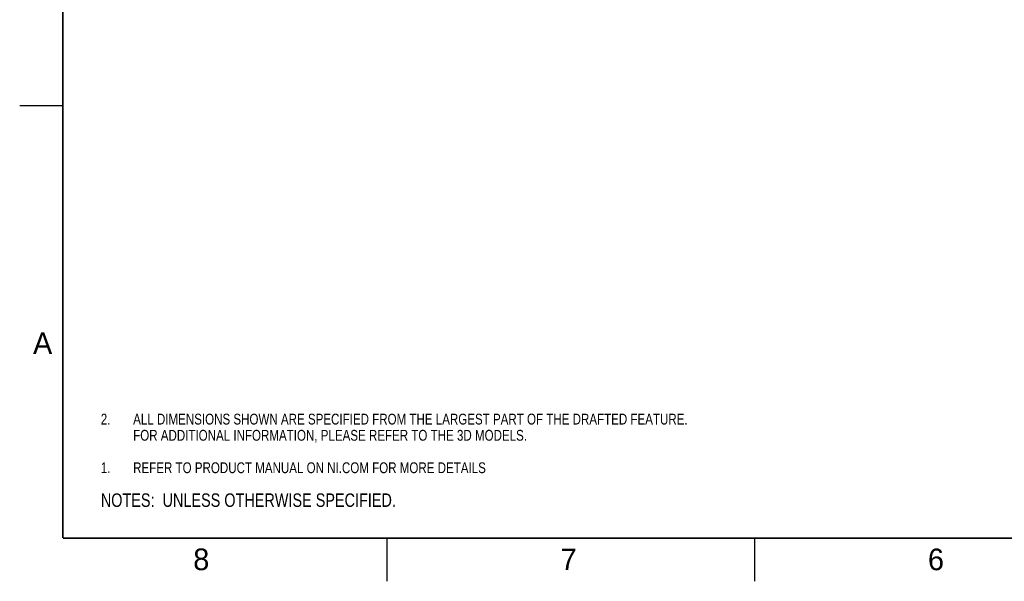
# Model space of a CAD drawing. Header units: inches. Extents: x 0 to 34, y 0 to 22.
# Tile 1 of 168: x 0 to 11.4, y 0 to 6.5. Entities that reach past the tile are written whole.
import ezdxf

# ---------------------------------------------------------------- set-up
doc = ezdxf.new("R2010")
doc.units = ezdxf.units.IN
doc.header["$LTSCALE"] = 1.87
doc.header["$MEASUREMENT"] = 0
doc.layers.get('0').update_dxf_attribs({"linetype": 'CONTINUOUS'})
doc.layers.add('DETAIL', color=7, linetype='CONTINUOUS')
doc.styles.get("Standard").update_dxf_attribs({"font": 'txt', "width": 0.8})
doc.styles.add('TEXTSTYLE_2', font='txt')

# ---------------------------------------------------------------- blocks, each defined once
blk = doc.blocks.new('CUSTOM_NOTE_BL0', base_point=(3.625, 1.312))
at = {"color": 2, "linetype": 'CONTINUOUS', "width": 0.8}
for s, p in [('1.', (0.938, 1.25)), ('REFER TO PRODUCT MANUAL ON NI.COM FOR MORE DETAILS', (1.312, 1.25))]:
    blk.add_text(s, height=0.125, dxfattribs=at).set_placement(p)
blk = doc.blocks.new('NOTES_HEADER_BL1', base_point=(3.1215, 0.9375))
at = {"layer": 'DETAIL', "color": 2, "linetype": 'CONTINUOUS', "width": 0.8}
blk.add_text('NOTES:  UNLESS OTHERWISE SPECIFIED.', height=0.156, dxfattribs=at).set_placement((0.9375, 0.8595))
blk = doc.blocks.new('CUSTOM_NOTE_BL2', base_point=(5.125, 1.781))
at = {"layer": 'DETAIL', "color": 2, "linetype": 'CONTINUOUS', "width": 0.8}
for s, p in [('2.', (0.938, 1.812)), ('ALL DIMENSIONS SHOWN ARE SPECIFIED FROM THE LARGEST PART OF THE DRAFTED FEATURE.', (1.312, 1.812)), ('FOR ADDITIONAL INFORMATION, PLEASE REFER TO THE 3D MODELS.', (1.312, 1.625))]:
    blk.add_text(s, height=0.125, dxfattribs=at).set_placement(p)

msp = doc.modelspace()

# ---------------------------------------------------------------- linework, layer by layer
at = {"color": 2, "linetype": 'CONTINUOUS'}
for p, q in [((0, 5.5), (0.5, 5.5)), ((4.25, 0), (4.25, 0.5)), ((8.5, 0), (8.5, 0.5))]:
    msp.add_line(p, q, dxfattribs=at)
at = {"color": 7, "linetype": 'CONTINUOUS', "const_width": 0.02}
for points in [[(0.5, 21.5), (0.5, 0.5)], [(0.5, 0.5), (33.5, 0.5)]]:
    msp.add_lwpolyline(points, dxfattribs=at)

# ---------------------------------------------------------------- block references
at = {"color": 2, "linetype": 'CONTINUOUS'}
msp.add_blockref('CUSTOM_NOTE_BL0', (3.625, 1.312), dxfattribs=at)
at = {"layer": 'DETAIL', "color": 2, "linetype": 'CONTINUOUS'}
for name, p in [('CUSTOM_NOTE_BL2', (5.125, 1.781)), ('NOTES_HEADER_BL1', (3.122, 0.938))]:
    msp.add_blockref(name, p, dxfattribs=at)

# ---------------------------------------------------------------- texts
at = {"color": 2, "linetype": 'CONTINUOUS', "char_height": 0.25, "width": 0.25, "attachment_point": 1, "line_spacing_factor": 0.9, "style": 'TEXTSTYLE_2'}
for s, insert in [('A', (0.154, 2.876)), ('8', (2.007, 0.379)), ('7', (6.255, 0.379)), ('6', (10.503, 0.378))]:
    msp.add_mtext(s, dxfattribs=dict(at, insert=insert))

doc.saveas('drawing.dxf')
